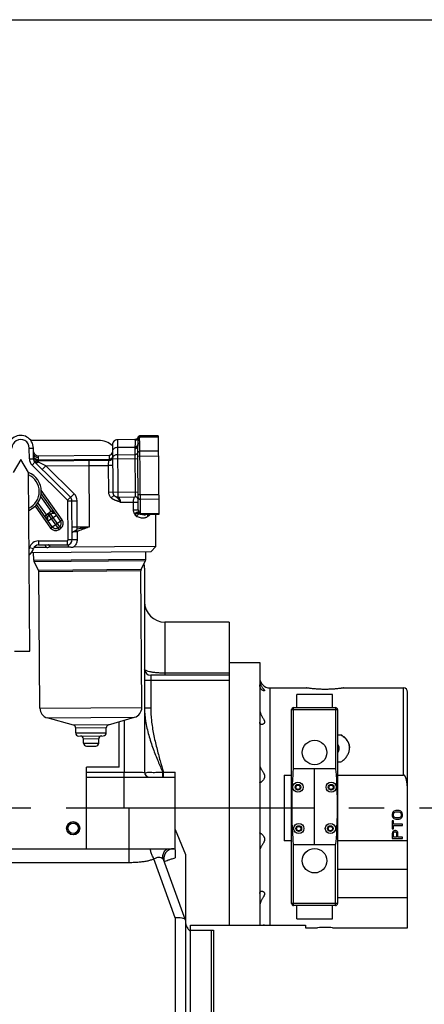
# Model space of a CAD drawing. Header units: millimetres. Extents: x 8 to 399, y 9 to 282.
# Tile 25 of 36: x 131 to 151, y 234 to 282. Entities that reach past the tile are written whole.
import ezdxf

# ---------------------------------------------------------------- set-up
doc = ezdxf.new("R2010")
doc.units = ezdxf.units.MM
doc.header["$LTSCALE"] = 23.1
doc.linetypes.add('CENTER', pattern=[0.6, 0.375, -0.075, 0.075, -0.075])
doc.layers.get('0').update_dxf_attribs({"linetype": 'CONTINUOUS'})
doc.layers.add('02___PRT_ALL_AXES', color=7, linetype='CONTINUOUS')
doc.layers.add('02__ASM_ALL_AXES', color=7, linetype='CONTINUOUS')

msp = doc.modelspace()

# ---------------------------------------------------------------- linework, layer by layer
at = {"color": 7, "linetype": 'Continuous'}
for p, q in [((7.51536, 281.83898), (398.51536, 281.83898)), ((134.73438, 261.22077), (131.40145, 261.22077)), ((135.40559, 261.00368), (135.42247, 258.6976)), ((136.51276, 261.2618), (135.65376, 261.25552)), ((135.65376, 261.25552), (135.6743, 258.44944)), ((136.51278, 261.25866), (136.51781, 261.23401)), ((137.65282, 261.39077), (136.74756, 261.38415)), ((137.65236, 261.45337), (136.75168, 261.44678)), ((136.7799, 257.68846), (136.755, 261.08919)), ((137.65236, 261.45337), (137.68066, 257.58703)), ((131.33162, 260.84887), (131.53161, 260.85033)), ((131.33544, 260.32743), (131.33162, 260.84887)), ((131.53543, 260.3289), (131.53161, 260.85033)), ((136.50847, 260.88171), (135.65654, 260.87549)), ((135.65911, 260.52445), (136.50909, 260.53067)), ((136.50697, 260.81923), (136.52428, 258.45566)), ((136.67891, 257.82357), (136.65611, 260.93775)), ((137.65789, 260.69837), (136.75791, 260.69178)), ((130.91064, 260.29732), (130.54041, 259.64507)), ((131.29039, 259.65056), (130.91064, 260.29732)), ((131.33544, 260.32743), (131.53543, 260.3289)), ((131.46956, 260.01021), (131.60995, 260.15266)), ((133.35111, 258.43681), (131.60995, 260.15266)), ((131.78672, 260.15396), (131.78508, 260.37717)), ((131.78582, 260.27718), (135.26072, 260.30261)), ((131.78618, 260.22718), (135.26109, 260.25261)), ((132.14155, 259.97978), (131.78672, 260.15396)), ((134.2849, 256.99538), (134.26112, 260.24529)), ((135.26109, 260.25261), (135.25926, 260.50261)), ((135.41055, 260.32692), (136.66052, 260.33607)), ((136.65963, 260.45671), (137.65961, 260.46403)), ((131.35444, 250.90079), (131.29039, 259.65056)), ((133.21072, 258.29436), (131.46956, 260.01021)), ((132.14156, 259.97977), (131.96608, 259.80171)), ((132.14155, 259.97978), (134.26295, 259.9953)), ((133.52658, 258.61487), (132.14155, 259.97978)), ((134.26295, 259.9953), (135.2188, 260.00229)), ((135.41291, 260.00372), (135.2188, 260.0023)), ((135.22836, 258.69618), (135.2188, 260.00229)), ((132.86636, 257.28114), (131.91275, 258.62204)), ((132.94786, 257.33909), (131.91572, 258.79041)), ((133.21072, 258.29436), (133.52658, 258.61487)), ((135.22836, 258.69618), (136.67244, 258.70675)), ((131.75723, 258.15055), (132.17362, 257.56504)), ((133.22563, 258.25911), (133.67561, 258.2624)), ((133.23951, 256.36271), (133.22563, 258.25911)), ((133.4395, 256.36418), (133.42562, 258.26057)), ((133.68578, 256.87373), (133.67561, 258.2624)), ((135.6743, 258.44944), (136.52428, 258.45566)), ((135.7929, 258.20021), (136.6761, 258.20677)), ((136.42684, 258.20494), (136.42965, 257.82175)), ((136.67345, 258.56906), (137.67342, 258.57638)), ((137.67514, 258.34203), (136.77516, 258.33544)), ((131.61625, 258.00369), (132.37741, 256.9334)), ((132.4589, 256.99136), (131.68419, 258.0807)), ((132.24517, 257.63698), (132.32667, 257.69493)), ((132.79575, 256.86279), (132.24517, 257.63698)), ((132.87725, 256.92075), (132.32667, 257.69493)), ((132.4181, 257.73891), (132.4996, 257.79686)), ((136.42965, 257.82175), (136.67891, 257.82357)), ((136.73856, 257.64277), (137.68021, 257.64963)), ((132.17362, 257.56504), (132.09213, 257.50708)), ((132.25605, 257.27659), (132.66352, 257.56636)), ((132.38462, 257.61344), (132.30313, 257.55548)), ((132.37741, 256.9334), (132.94786, 257.33909)), ((137.68066, 257.58703), (137.02965, 257.58227)), ((137.54214, 256.0192), (137.53067, 257.58593)), ((132.7378, 256.94429), (132.81929, 257.00224)), ((132.79575, 256.86279), (132.87725, 256.92075)), ((133.43493, 256.98916), (134.2849, 256.99538)), ((133.50306, 256.76208), (133.67427, 256.76333)), ((133.67427, 256.76333), (133.67718, 256.36592)), ((131.77844, 256.30202), (133.18987, 256.31235)), ((131.77844, 256.30202), (131.7799, 256.10202)), ((133.18987, 256.31235), (133.19134, 256.11235)), ((133.23951, 256.36271), (133.67718, 256.36592)), ((131.34956, 255.97744), (131.54164, 255.9217)), ((137.29392, 255.76737), (131.43886, 255.72452)), ((132.18785, 255.98001), (131.56711, 255.97546)), ((131.7799, 256.10202), (133.19134, 256.11235)), ((132.35486, 256.01066), (133.24635, 256.01719)), ((137.54214, 256.0192), (133.49036, 255.98954)), ((137.29397, 255.76738), (137.54214, 256.0192)), ((131.5468, 255.36071), (137.04665, 255.40096)), ((131.56312, 255.29374), (137.0313, 255.33377)), ((136.81618, 254.89553), (131.78464, 254.85869)), ((136.80083, 254.82833), (131.80097, 254.79173)), ((136.98438, 254.97077), (136.98438, 244.97077)), ((137.98438, 252.32077), (137.98438, 249.72077)), ((141.13438, 252.32077), (141.13438, 237.47077)), ((130.60446, 250.8953), (131.35444, 250.90079)), ((142.63438, 250.34576), (142.63438, 237.47077)), ((136.98438, 249.47077), (141.13438, 249.47077)), ((137.28438, 249.72077), (137.28438, 248.1193)), ((141.13438, 249.8195), (137.98438, 249.8195)), ((143.13438, 249.09577), (143.13438, 237.47077)), ((149.68437, 244.83109), (149.68437, 249.09577)), ((149.88438, 237.34577), (149.88438, 248.89577)), ((131.84992, 248.10447), (136.84978, 248.14107)), ((136.98438, 248.1193), (137.28438, 248.1193)), ((144.19688, 238.53327), (144.19688, 248.03327)), ((144.29688, 245.13327), (144.29688, 248.13327)), ((144.29688, 248.13327), (146.34688, 248.13327)), ((144.29688, 248.03743), (146.34688, 248.03743)), ((146.34688, 248.13327), (146.34688, 245.13327)), ((146.44688, 248.03327), (146.44688, 238.53327)), ((132.21607, 247.62638), (136.49067, 247.65767)), ((135.98438, 247.50899), (135.98443, 244.96533)), ((135.21481, 247.28301), (133.49728, 247.27044)), ((135.10708, 247.13799), (133.60712, 247.12701)), ((135.73438, 245.22077), (135.73438, 247.43558)), ((133.60885, 246.89016), (135.10881, 246.90114)), ((133.75995, 246.74126), (134.95992, 246.75005)), ((134.73602, 246.59841), (133.98604, 246.59292)), ((133.9875, 246.39292), (134.73748, 246.39841)), ((134.1386, 246.24402), (134.58859, 246.24732)), ((134.13438, 241.22077), (134.13438, 245.22077)), ((135.73438, 245.22077), (134.13438, 245.22077)), ((146.34688, 245.13327), (144.29688, 245.13327)), ((145.32188, 241.43327), (145.32188, 245.13327)), ((134.13438, 244.96533), (135.98443, 244.96533)), ((134.13438, 244.72077), (138.48438, 244.72077)), ((135.98438, 243.22077), (135.98438, 244.96533)), ((137.87765, 244.96288), (137.91007, 244.97077)), ((137.91007, 244.72077), (137.91007, 244.97077)), ((137.91007, 244.97077), (138.48438, 244.97077)), ((138.48438, 241.22077), (138.48438, 244.97077)), ((143.83437, 244.83109), (143.83437, 241.61045)), ((143.83437, 244.83109), (144.19688, 244.83109)), ((146.44688, 244.83109), (149.68437, 244.83109)), ((134.13438, 243.22077), (141.13438, 243.22077)), ((136.23438, 240.55048), (136.23438, 243.22077)), ((144.19955, 243.28327), (144.19688, 243.28327)), ((146.4442, 243.28327), (146.44688, 243.28327)), ((149.14501, 242.97077), (149.13438, 242.91868)), ((149.13438, 242.91868), (149.13438, 242.83535)), ((149.13438, 242.83535), (149.14501, 242.78327)), ((149.16629, 243.01243), (149.14501, 242.97077)), ((149.14501, 242.78327), (149.16629, 242.7416)), ((149.20884, 243.0541), (149.16629, 243.01243)), ((149.16629, 242.7416), (149.20884, 242.69993)), ((149.1982, 242.91868), (149.20884, 242.96035)), ((149.1982, 242.83535), (149.1982, 242.91868)), ((149.20884, 242.79368), (149.1982, 242.83535)), ((149.2514, 243.07493), (149.20884, 243.0541)), ((149.20884, 242.96035), (149.23012, 242.9916)), ((149.23012, 242.76243), (149.20884, 242.79368)), ((149.20884, 242.69993), (149.2514, 242.6791)), ((149.23012, 242.9916), (149.26203, 243.01243)), ((149.26203, 242.7416), (149.23012, 242.76243)), ((149.30459, 243.08535), (149.2514, 243.07493)), ((149.2514, 242.6791), (149.30459, 242.66868)), ((149.26203, 243.01243), (149.30459, 243.02285)), ((149.30459, 242.73118), (149.26203, 242.7416)), ((149.46416, 243.08535), (149.30459, 243.08535)), ((149.30459, 243.02285), (149.46416, 243.02285)), ((149.46416, 242.73118), (149.30459, 242.73118)), ((149.30459, 242.66868), (149.46416, 242.66868)), ((149.51735, 243.07493), (149.46416, 243.08535)), ((149.46416, 243.02285), (149.50672, 243.01243)), ((149.50672, 242.7416), (149.46416, 242.73118)), ((149.46416, 242.66868), (149.51735, 242.6791)), ((149.50672, 243.01243), (149.53863, 242.9916)), ((149.53863, 242.76243), (149.50672, 242.7416)), ((149.55991, 243.0541), (149.51735, 243.07493)), ((149.51735, 242.6791), (149.55991, 242.69993)), ((149.53863, 242.9916), (149.55991, 242.96035)), ((149.55991, 242.79368), (149.53863, 242.76243)), ((149.60246, 243.01243), (149.55991, 243.0541)), ((149.55991, 242.96035), (149.57055, 242.91868)), ((149.57055, 242.83535), (149.55991, 242.79368)), ((149.55991, 242.69993), (149.60246, 242.7416)), ((149.57055, 242.91868), (149.57055, 242.83535)), ((149.62374, 242.97077), (149.60246, 243.01243)), ((149.60246, 242.7416), (149.62374, 242.78327)), ((149.63438, 242.91868), (149.62374, 242.97077)), ((149.62374, 242.78327), (149.63438, 242.83535)), ((149.63438, 242.83535), (149.63438, 242.91868)), ((149.13438, 242.58535), (149.13438, 242.18952)), ((149.18757, 242.58535), (149.13438, 242.58535)), ((149.13438, 242.18952), (149.18757, 242.18952)), ((149.18757, 242.41868), (149.18757, 242.58535)), ((149.63438, 242.41868), (149.18757, 242.41868)), ((149.18757, 242.18952), (149.18757, 242.35618)), ((149.18757, 242.35618), (149.63438, 242.35618)), ((149.63438, 242.35618), (149.63438, 242.41868)), ((138.48438, 242.15989), (138.98438, 240.94374)), ((149.14501, 242.02285), (149.13438, 241.97077)), ((149.13438, 241.97077), (149.13438, 241.72077)), ((149.13438, 241.72077), (149.63438, 241.72077)), ((149.17693, 242.06452), (149.14501, 242.02285)), ((149.21948, 242.09577), (149.17693, 242.06452)), ((149.18757, 241.98118), (149.1982, 242.01243)), ((149.18757, 241.78327), (149.18757, 241.98118)), ((149.34714, 241.78327), (149.18757, 241.78327)), ((149.1982, 242.01243), (149.21948, 242.03327)), ((149.2514, 242.10618), (149.21948, 242.09577)), ((149.21948, 242.03327), (149.2514, 242.04368)), ((149.29395, 242.10618), (149.2514, 242.10618)), ((149.2514, 242.04368), (149.28331, 242.04368)), ((149.28331, 242.04368), (149.31523, 242.03327)), ((149.32586, 242.09577), (149.29395, 242.10618)), ((149.31523, 242.03327), (149.3365, 242.01243)), ((149.36842, 242.06452), (149.32586, 242.09577)), ((149.3365, 242.01243), (149.34714, 241.98118)), ((149.34714, 241.98118), (149.34714, 241.78327)), ((149.40033, 242.02285), (149.36842, 242.06452)), ((149.41097, 241.97077), (149.40033, 242.02285)), ((149.41097, 241.78327), (149.41097, 241.97077)), ((149.63438, 241.78327), (149.41097, 241.78327)), ((149.63438, 241.72077), (149.63438, 241.78327)), ((126.33437, 241.22077), (138.48438, 241.22077)), ((144.19688, 241.61045), (143.83437, 241.61045)), ((144.29688, 238.43327), (144.29688, 241.43327)), ((144.29688, 241.43327), (146.34688, 241.43327)), ((146.34688, 238.43327), (146.34688, 241.43327)), ((149.88438, 241.61045), (146.44688, 241.61045)), ((138.48438, 241.18637), (138.48438, 240.76643)), ((138.98438, 240.94374), (138.98438, 240.78174)), ((138.98438, 240.78859), (138.98438, 237.72957)), ((126.33439, 240.55048), (136.23438, 240.55048)), ((138.48438, 237.83847), (137.43772, 240.7197)), ((138.98438, 237.71516), (137.90552, 240.68502)), ((146.44688, 240.22077), (149.88438, 240.22077)), ((146.44688, 238.82695), (149.88438, 238.82695)), ((146.34688, 238.5291), (144.29688, 238.5291)), ((146.34688, 238.43327), (144.29688, 238.43327)), ((138.48438, 237.83847), (138.48438, 223.22734)), ((138.98438, 237.71516), (138.98438, 223.22734)), ((139.23438, 198.72077), (139.23438, 237.47077)), ((139.23438, 237.47077), (144.88438, 237.47077)), ((144.88438, 237.47077), (144.88438, 237.34577)), ((139.23438, 237.22077), (140.35938, 237.22077)), ((140.25938, 198.72077), (140.25938, 237.22077)), ((140.35938, 237.22077), (140.35938, 198.82077))]:
    msp.add_line(p, q, dxfattribs=at)
for points in [[(136.65587, 261.37278), (136.64985, 261.35499), (136.62142, 261.31024), (136.5792, 261.27818), (136.52846, 261.26281), (136.51213, 261.2618)], [(136.75168, 261.44678), (136.73207, 261.44469), (136.7084, 261.43657), (136.6884, 261.42361), (136.67279, 261.40727), (136.66175, 261.38897), (136.65586, 261.37279)]]:
    msp.add_lwpolyline(points, dxfattribs=at)
for centre, radius, start, end in [((130.90663, 260.84576), 0.625, 0.419393, 180.419393), ((130.90663, 260.84576), 0.425, 0.419393, 180.419393), ((134.73438, 260.22077), 1, 47.532733, 90), ((135.65559, 261.00552), 0.25, 90.419393, 180.419393), ((138.365, 260.93465), 1.70912, 177.330298, 178.389265), ((131.77359, 260.72709), 0.25, 193.646354, 270.419393), ((135.25816, 260.6526), 0.15, 270.419393, 0.419352), ((137.50106, 260.82669), 0.99412, 176.827465, 180.429804), ((137.53966, 260.8182), 1.03314, 174.254688, 176.475784), ((137.94486, 260.94725), 1.28878, 178.42401, 180.422098), ((131.78542, 260.33073), 0.45, 180.419393, 225.419393), ((131.78542, 260.33073), 0.25, 180.419393, 225.419393), ((131.78435, 260.47717), 0.25, 198.420675, 270.419393), ((131.75484, 260.61004), 0.22332, 211.678203, 219.353169), ((131.75953, 260.42442), 0.26634, 242.178232, 243.246728), ((135.25999, 260.40261), 0.15, 270.419393, 0.419393), ((130.92218, 258.72081), 1, 292.443705, 68.39508), ((130.92218, 258.72081), 0.90002, 295.043225, 65.795561), ((133.17563, 258.25874), 0.5, 0.419393, 45.419393), ((135.67247, 258.69943), 0.25, 180.419393, 270.419393), ((133.17563, 258.25874), 0.05, 0.419393, 45.419393), ((133.17563, 258.25874), 0.25, 0.419393, 45.419393), ((135.32285, 258.00878), 0.5182, 52.2793, 54.755463), ((136.52537, 258.30567), 0.15, 0.419393, 90.419393), ((132.41904, 257.3925), 0.3, 125.419393, 144.890299), ((132.50053, 257.45045), 0.3, 105.947954, 125.419393), ((132.50053, 257.45045), 0.2, 35.419393, 125.419393), ((132.41904, 257.3925), 0.2, 125.419393, 215.419393), ((132.70338, 257.16523), 0.2, 305.419393, 35.419393), ((132.70338, 257.16523), 0.3, 305.419393, 35.419393), ((132.62188, 257.10727), 0.3, 215.419393, 305.419393), ((132.62188, 257.10727), 0.2, 215.419393, 305.419393), ((135.64024, 254.44974), 3.11378, 128.879326, 129.829893), ((131.78173, 255.85203), 0.45, 90.419393, 163.817843), ((133.18951, 256.36235), 0.05, 270.419393, 0.419393), ((133.18951, 256.36235), 0.25, 270.419393, 0.418411), ((130.9414, 256.09588), 0.425, 332.755656, 343.817843), ((130.9414, 256.09588), 0.625, 307.536886, 343.817843), ((131.78173, 255.85203), 0.25, 90.419393, 163.817843), ((131.69679, 255.3618), 0.15, 180.419393, 206.984444), ((136.89665, 255.39987), 0.15, 333.854341, 0.419393), ((131.65097, 254.79063), 0.15, 0.419393, 26.984444), ((136.95083, 254.82943), 0.15, 153.854341, 180.419393), ((135.98438, 254.97077), 1, 0, 12.219938), ((137.98438, 253.32077), 1, 180, 270), ((137.28438, 250.02077), 0.3, 180, 270), ((143.13438, 249.59577), 0.5, 180, 270), ((149.68437, 248.89577), 0.2, 0, 90), ((132.3499, 248.10813), 0.5, 180.419393, 254.473997), ((136.3498, 248.13741), 0.5, 286.364789, 0.419393), ((144.29688, 248.03327), 0.1, 90, 180), ((146.34688, 248.03327), 0.1, 0, 90), ((133.45712, 247.12591), 0.15, 0.419393, 74.473997), ((135.25708, 247.13909), 0.15, 106.364789, 180.419393), ((133.75885, 246.89126), 0.15, 180.419393, 270.419393), ((133.83604, 246.59182), 0.15, 0.419393, 90.419393), ((134.88602, 246.5995), 0.15, 90.419393, 180.419393), ((134.95882, 246.90004), 0.15, 270.419393, 0.419393), ((134.1375, 246.39402), 0.15, 180.419393, 270.419393), ((134.58749, 246.39731), 0.15, 270.419393, 0.419393), ((137.23438, 244.97077), 0.25, 180, 270), ((138.42451, 240.72077), 0.5, 90, 198.787496), ((144.29688, 238.53327), 0.1, 180, 270), ((146.34688, 238.53327), 0.1, 270, 360), ((139.74881, 237.78865), 0.80415, 227.620097, 230.229002)]:
    msp.add_arc(centre, radius, start, end, dxfattribs=at)
at = {"color": 2, "linetype": 'Continuous'}
for centre, radius in [((144.50938, 244.23327), 0.125), ((146.13438, 244.23327), 0.125), ((133.48438, 242.22077), 0.3), ((144.54688, 242.20827), 0.125), ((146.09688, 242.20827), 0.125)]:
    msp.add_arc(centre, radius, 255, 195, dxfattribs=at)
at = {"color": 7, "linetype": 'Continuous'}
for centre, major_axis, start_param, end_param in [((144.29688, 242.73118), (0, 2.40208), 0, 1.33888827), ((146.34688, 242.73118), (0, -2.40208), 1.80270439, 3.14159265), ((144.29688, 243.83535), (0, 2.40208), 1.80270439, 3.14159265), ((146.34688, 243.83535), (0, -2.40208), 0, 1.33888827)]:
    msp.add_ellipse(centre, major_axis=major_axis, ratio=0.04163054, start_param=start_param, end_param=end_param, dxfattribs=at)
for points, start_tangent, end_tangent in [([(136.51781, 261.23401), (136.52147, 261.20548), (136.52318, 261.17062), (136.52346, 261.13155), (136.52262, 261.09009), (136.52091, 261.04759), (136.51849, 261.00497), (136.51542, 260.96288), (136.51171, 260.92163)], (0.19509091, -0.98078516), (-0.09935864, -0.99505169)), ([(136.51171, 260.92163), (136.56193, 260.92726), (136.60622, 260.94627), (136.63944, 260.97643), (136.65774, 261.01426)], (0.99962671, -0.02732106), (0.24042689, 0.97066725)), ([(136.51781, 261.23401), (136.57509, 261.24598), (136.62349, 261.2786), (136.65564, 261.32689)], (0.99991701, 0.01288295), (0.38037461, 0.9248325)), ([(136.65597, 261.3676), (136.65564, 261.32689)], (-0.99971861, -0.02372136), (-0.03591657, -0.99935479)), ([(136.65564, 261.32689), (136.65384, 261.28501), (136.6528, 261.24327), (136.65312, 261.20209), (136.65448, 261.16188), (136.65625, 261.12293), (136.65775, 261.08535), (136.65841, 261.04916), (136.65774, 261.01426)], (-0.0379906, -0.9992781), (-0.04356328, -0.99905067)), ([(136.65564, 261.32689), (136.67705, 261.35716), (136.70934, 261.37728), (136.74756, 261.38415)], (0.39855966, 0.91714241), (0.99997302, -0.00734563)), ([(136.65774, 261.01426), (136.67005, 261.04378), (136.69221, 261.06783), (136.72165, 261.08357), (136.755, 261.08919)], (0.21433726, 0.97675971), (0.99997321, 0.0073197)), ([(136.74756, 261.38415), (136.75105, 261.43084)], (0.10202953, 0.99478137), (0.9991994, -0.04000701)), ([(136.755, 261.08919), (136.75413, 261.11131), (136.7519, 261.13563), (136.74862, 261.16234), (136.74484, 261.19162), (136.74136, 261.22365), (136.73923, 261.25863), (136.73943, 261.29679), (136.74245, 261.33847), (136.74756, 261.38415)], (-0.00734735, 0.99997301), (0.11302898, 0.99359169)), ([(131.56479, 260.49277), (131.54619, 260.5309), (131.53344, 260.60034)], (-0.52486169, 0.85118752), (-0.00731972, 0.99997321)), ([(135.65654, 260.87549), (135.57936, 260.86535), (135.50987, 260.83704), (135.45488, 260.79334), (135.41977, 260.73852), (135.40798, 260.67796)], (-0.99997321, -0.00731972), (0.00731972, -0.99997321)), ([(135.65911, 260.52445), (135.58206, 260.51434), (135.51252, 260.48605), (135.45749, 260.44234), (135.42235, 260.38751), (135.41055, 260.32692)], (-0.99997321, -0.00731972), (0.00731972, -0.99997321)), ([(136.50697, 260.81923), (136.56431, 260.82859), (136.61279, 260.8544), (136.64502, 260.89274), (136.65611, 260.93775)], (0.99997321, 0.00731972), (-0.00731972, 0.99997321)), ([(136.50847, 260.88173), (136.56164, 260.88847), (136.60777, 260.90964), (136.64085, 260.94248), (136.64147, 260.94342)], (0.99985587, -0.01697773), (0.54429878, 0.83889143)), ([(136.50909, 260.53067), (136.5554, 260.53676), (136.59709, 260.55375), (136.63008, 260.57997), (136.65115, 260.61286)], (0.99997321, 0.00731972), (0.37518077, 0.92695167)), ([(136.64147, 260.94342), (136.65656, 260.98269)], (0.54429878, 0.83889143), (0.14402632, 0.98957386)), ([(136.65115, 260.61286), (136.65822, 260.64919)], (0.37518077, 0.92695167), (-0.00731972, 0.99997321)), ([(136.6586, 260.59731), (136.66595, 260.63324), (136.68741, 260.66381), (136.7197, 260.68437), (136.75791, 260.69178)], (-0.00731972, 0.99997321), (0.99997321, 0.00731972)), ([(131.58211, 260.35907), (131.54705, 260.41362), (131.53436, 260.47534)], (-0.67313861, 0.73951634), (-0.00731972, 0.99997321)), ([(131.63522, 260.18886), (131.58399, 260.22529), (131.54808, 260.27433), (131.53543, 260.3289)], (-0.88438728, 0.46675383), (-0.00731972, 0.99997321)), ([(131.78582, 260.27718), (131.70854, 260.28639), (131.63863, 260.31428), (131.58298, 260.35812), (131.58211, 260.35907)], (-0.99997321, -0.00731972), (-0.67313861, 0.73951634)), ([(131.78508, 260.37717), (131.70775, 260.38762), (131.63783, 260.41907), (131.58216, 260.46844)], (-0.99997327, -0.00731216), (-0.63388407, 0.77342807)), ([(131.78672, 260.15396), (131.71708, 260.1292), (131.65569, 260.12875), (131.60995, 260.15266)], (-0.89824312, -0.43949892), (-0.71226366, 0.70191202)), ([(131.78672, 260.15396), (131.70957, 260.16201), (131.63964, 260.18659)], (-0.99997321, -0.00731972), (-0.89293755, 0.45018055)), ([(131.78508, 260.37717), (131.77962, 260.45153), (131.77542, 260.47711)], (-0.00739721, 0.99997264), (-0.97706272, 0.21295172)), ([(135.2188, 260.00229), (135.2196, 260.06533), (135.22296, 260.12469), (135.2289, 260.17652), (135.23739, 260.21721), (135.26108, 260.25261)], (-0.00728337, 0.99997348), (0.99997524, 0.00703771)), ([(135.38171, 260.35297), (135.34872, 260.32618), (135.30703, 260.30883), (135.26072, 260.30261)], (-0.66679651, -0.74523984), (-0.99997321, -0.00731972)), ([(135.40277, 260.38657), (135.38171, 260.35297)], (-0.36827292, -0.92971773), (-0.66679651, -0.74523984)), ([(135.40984, 260.42371), (135.40277, 260.38657)], (0.00731972, -0.99997321), (-0.36827292, -0.92971773)), ([(135.35184, 258.40478), (135.30013, 258.46589), (135.26133, 258.53671), (135.237, 258.61463), (135.22836, 258.69618)], (-0.72024252, 0.69372236), (-0.00728895, 0.99997344)), ([(135.50315, 258.5155), (135.45988, 258.50479), (135.4253, 258.47949), (135.38768, 258.44466), (135.35184, 258.40478)], (-0.73572317, 0.67728238), (-0.63370979, -0.77357088)), ([(135.7929, 258.20021), (135.77498, 258.20931), (135.75176, 258.21952), (135.73237, 258.22696), (135.7094, 258.23496), (135.68166, 258.24398), (135.64821, 258.25451), (135.62916, 258.26054), (135.60842, 258.26724), (135.58573, 258.27484), (135.56078, 258.28366), (135.53331, 258.29412), (135.50315, 258.30676), (135.47006, 258.32245), (135.43368, 258.34256), (135.39401, 258.36911), (135.35184, 258.40478)], (-0.93328905, 0.35912608), (-0.7201705, 0.69379712)), ([(135.62189, 258.43199), (135.60213, 258.44545), (135.58046, 258.45945), (135.55666, 258.4748), (135.53072, 258.49283), (135.50315, 258.5155)], (-0.81623325, 0.5777225), (-0.73570173, 0.67730567)), ([(135.68479, 258.37836), (135.65626, 258.40535), (135.63989, 258.41867)], (-0.69033433, 0.7234905), (-0.79050991, 0.61244925)), ([(135.6743, 258.44944), (135.69882, 258.44253), (135.72363, 258.4219), (135.7467, 258.38942), (135.76617, 258.34796), (135.78074, 258.30067), (135.78966, 258.25053), (135.79279, 258.2002)], (0.99997336, 0.00729938), (0.00771645, -0.99997023)), ([(135.79279, 258.20031), (135.78101, 258.22477), (135.77124, 258.24557), (135.7595, 258.26929), (135.74556, 258.2953), (135.72892, 258.32258), (135.70883, 258.35059), (135.68479, 258.37836)], (-0.45112417, 0.89246119), (-0.69033433, 0.7234905)), ([(136.52427, 258.45566), (136.49862, 258.44654), (136.47457, 258.42022), (136.45417, 258.37922), (136.43891, 258.32715), (136.42966, 258.26775), (136.42684, 258.20494)], (-0.99997326, -0.00731243), (0.00765387, -0.99997071)), ([(136.67448, 258.42845), (136.68235, 258.39263), (136.70425, 258.36238), (136.73684, 258.3423), (136.77516, 258.33544)], (0.00731972, -0.99997321), (0.99997321, 0.00731972)), ([(132.66352, 257.56636), (132.61652, 257.61722), (132.55678, 257.6577), (132.49814, 257.68797), (132.45315, 257.71359), (132.41811, 257.7389)], (-0.57942525, 0.81502538), (-0.77829347, 0.62790069)), ([(136.42965, 257.82175), (136.43369, 257.77383), (136.44518, 257.72429), (136.46406, 257.67454), (136.49025, 257.62571)], (0.00725149, -0.99997371), (0.52791968, -0.8492943)), ([(136.49025, 257.62571), (136.52848, 257.66296), (136.57602, 257.69489), (136.62592, 257.71684), (136.67091, 257.7256), (136.70442, 257.7199)], (0.63764037, 0.77033419), (0.89656614, -0.44290987)), ([(136.49025, 257.62571), (136.50152, 257.60552), (136.52136, 257.57021)], (0.52800048, -0.84924407), (0.52930092, -0.84843417)), ([(136.52137, 257.57021), (136.55674, 257.60582), (136.60099, 257.63688), (136.64834, 257.65934), (136.69262, 257.67028)], (0.62701884, 0.77900409), (0.99380117, 0.11117209)), ([(136.61097, 257.4906), (136.62481, 257.53875), (136.64913, 257.5816), (136.6812, 257.61436), (136.71745, 257.63336)], (0.1606018, 0.98701928), (0.95653951, 0.29160275)), ([(136.67891, 257.82357), (136.68062, 257.80026), (136.68546, 257.7748), (136.69341, 257.74785), (136.70442, 257.7199)], (0.00728356, -0.99997347), (0.40524554, -0.91420788)), ([(136.69261, 257.67028), (136.70355, 257.64214), (136.71451, 257.64241)], (-0.05600419, -0.99843053), (0.95123109, 0.3084792)), ([(136.70442, 257.7199), (136.70172, 257.69621), (136.69262, 257.67027)], (0.17629802, -0.98433684), (-0.2114472, -0.97738942)), ([(136.69262, 257.67027), (136.71444, 257.65283), (136.73852, 257.64273)], (0.69732597, -0.71675414), (0.97141547, -0.23738573)), ([(136.70442, 257.7199), (136.726, 257.70278), (136.75185, 257.69201), (136.7799, 257.68846)], (0.68786763, -0.72583615), (0.99997321, 0.00731972)), ([(136.71745, 257.63337), (136.73859, 257.64277)], (0.93943498, 0.34272717), (0.87840226, 0.47792204)), ([(136.71745, 257.63337), (136.8288, 257.60487), (136.9256, 257.58856), (137.00924, 257.58243), (137.03025, 257.58227)], (0.95876298, -0.28420688), (0.99997324, 0.00731595)), ([(136.73856, 257.64277), (136.76918, 257.66419), (136.7799, 257.68846)], (0.89818237, 0.43962305), (-0.0080327, 0.99996774)), ([(132.17362, 257.56505), (132.18613, 257.52327), (132.19579, 257.47045), (132.20542, 257.40399), (132.22419, 257.33575), (132.25605, 257.27659)], (0.33734933, -0.94137953), (0.57948615, -0.81498209)), ([(136.52136, 257.57021), (136.54423, 257.53889), (136.57365, 257.51107), (136.61097, 257.4906)], (0.52967576, -0.8482002), (0.94157138, -0.3368135)), ([(136.61097, 257.4906), (136.71745, 257.45766), (136.81001, 257.43877), (136.88996, 257.4316), (136.95863, 257.43399), (137.01745, 257.44401), (137.06789, 257.45999), (137.11134, 257.48066), (137.14915, 257.50513)], (0.9415019, -0.33700767), (0.80373164, 0.59499198)), ([(137.14915, 257.50513), (137.14921, 257.55361), (137.15847, 257.58398)], (-0.15965476, 0.98717291), (0.412222, 0.91108343)), ([(137.14915, 257.50513), (137.24193, 257.57949)], (0.8037176, 0.59501094), (0.75368975, 0.65723037)), ([(133.43723, 256.67407), (133.44441, 256.70373), (133.46676, 256.73372), (133.50306, 256.76208)], (-0.00731972, 0.99997321), (0.84376574, 0.53671164)), ([(133.50306, 256.76208), (133.5272, 256.77663), (133.55111, 256.78969), (133.57367, 256.80115), (133.59459, 256.81144), (133.61391, 256.82114), (133.64583, 256.84097)], (0.84376535, 0.53671224), (0.76720088, 0.6414069)), ([(133.64583, 256.84097), (133.65422, 256.81995), (133.66168, 256.80001), (133.67427, 256.76333)], (0.38160076, -0.92432725), (0.30797928, -0.95139306)), ([(134.2849, 256.99538), (134.16393, 256.94804), (134.04059, 256.90011), (133.91659, 256.85262), (133.79384, 256.80668), (133.67427, 256.76333)], (-0.93108325, -0.36480676), (-0.94219351, -0.33506924)), ([(134.2849, 256.99538), (134.13674, 256.96457), (133.98539, 256.93338), (133.83392, 256.90277), (133.68578, 256.87373)], (-0.97899329, -0.20389247), (-0.98200473, -0.1888563)), ([(133.67718, 256.36592), (133.66939, 256.27652), (133.64514, 256.19081), (133.60577, 256.11252), (133.55343, 256.04477), (133.49036, 255.98954)], (0.00734751, -0.99997301), (-0.81334573, -0.58178065)), ([(132.0954, 256.10404), (132.13275, 256.04223), (132.18785, 255.98001)], (0.45562905, -0.89016974), (0.74404867, -0.66812542)), ([(132.18785, 255.98001), (132.23032, 255.983), (132.26609, 255.98989), (132.2969, 255.99865), (132.32554, 256.00691), (132.35486, 256.01066)], (0.9999733, 0.00730681), (0.99996516, 0.00834797)), ([(132.35486, 256.01066), (132.33575, 256.05018), (132.3114, 256.08034), (132.28339, 256.09918), (132.25395, 256.10549)], (-0.34686063, 0.93791668), (-0.99999961, 0.00088735)), ([(133.19128, 256.11235), (133.22263, 256.08707), (133.23589, 256.05681), (133.24635, 256.01719)], (0.99997321, 0.00731971), (0.19863685, -0.98007316)), ([(133.24635, 256.01719), (133.29053, 256.01348), (133.33741, 256.00528), (133.38637, 255.99717), (133.43764, 255.99144), (133.49033, 255.98954)], (0.99997086, 0.00763373), (0.99997453, 0.00713768)), ([(137.98438, 249.8195), (137.78404, 249.82392), (137.58559, 249.83756), (137.39756, 249.8605), (137.23115, 249.89228), (137.09873, 249.93155), (136.98438, 250.02077)], (-0.99999999, -0.00013861), (0.00000724, 1)), ([(136.98438, 248.1193), (137.03711, 247.47126), (137.1878, 246.78358), (137.40443, 246.11461), (137.64513, 245.50286), (137.87766, 244.96286)], (-0.00021369, -0.99999998), (0.40246229, -0.91543656)), ([(137.28438, 248.1193), (137.32122, 247.50378), (137.42676, 246.83045), (137.57855, 246.15782), (137.74721, 245.5306), (137.91007, 244.97077)], (-0.00030178, -0.99999995), (0.28408497, -0.95879911)), ([(144.19688, 248.03327), (144.21596, 248.03571), (144.23807, 248.03663), (144.26594, 248.03723), (144.29688, 248.03743)], (0, 1), (1, 0)), ([(146.34688, 248.03743), (146.37781, 248.03723), (146.40568, 248.03663), (146.42779, 248.03571), (146.44688, 248.03327)], (1, 0), (0, -1)), ([(135.98443, 244.96533), (136.20691, 244.96545), (136.41836, 244.96582), (136.60786, 244.96641), (136.76612, 244.96723), (136.88526, 244.96825), (136.98438, 244.97077)], (1, -0.00000241), (0.01747622, 0.99984728)), ([(136.98438, 244.97077), (137.15098, 244.96655), (137.34594, 244.96477), (137.5952, 244.96349), (137.87766, 244.96286)], (0.02736328, -0.99962556), (0.99999956, -0.00094231)), ([(137.90426, 244.72077), (137.88567, 244.79121), (137.87982, 244.86964), (137.87755, 244.96285)], (-1, -0.00000712), (-0.00338479, 0.99999427)), ([(149.88438, 243.75286), (149.88403, 243.86563), (149.88291, 243.96794), (149.88089, 244.06122), (149.87793, 244.14674), (149.874, 244.22519), (149.86914, 244.29691), (149.8634, 244.36228), (149.85687, 244.42167), (149.84964, 244.47549), (149.84179, 244.5241), (149.83341, 244.56786), (149.82458, 244.60723), (149.81534, 244.64261), (149.80572, 244.67433), (149.79573, 244.70277), (149.78529, 244.72833), (149.77425, 244.75144), (149.76252, 244.77207), (149.75026, 244.78987), (149.7376, 244.80457), (149.72443, 244.81624), (149.71078, 244.82469), (149.69727, 244.82957), (149.68437, 244.83109)], (0, 1), (-1, 0)), ([(137.43772, 240.7197), (137.36227, 240.88911), (137.29767, 241.06454), (137.2532, 241.22077)], (-0.43945608, 0.89826408), (-0.224549, 0.9744628)), ([(137.90551, 240.68503), (137.88303, 240.87933), (137.9496, 241.06936), (138.09318, 241.22077)], (-0.34142464, 0.93990915), (0.81915911, 0.57356635)), ([(137.43772, 240.7197), (137.51618, 240.75964), (137.59347, 240.79293), (137.66514, 240.81071), (137.73145, 240.81016), (137.84706, 240.75831), (137.90553, 240.68502)], (0.88998928, 0.45598145), (0.34148531, -0.93988711)), ([(138.03671, 240.62186), (138.14853, 240.66738), (138.30069, 240.7166), (138.48438, 240.76643)], (0.92615163, 0.37715137), (0.96994391, 0.2433286)), ([(136.23438, 240.55048), (136.48516, 240.55521), (136.71419, 240.56891), (136.92263, 240.59169), (137.11186, 240.62406), (137.28338, 240.66657), (137.43772, 240.7197)], (1, 0.00002218), (0.9280191, 0.3725326)), ([(137.95456, 240.55005), (137.96739, 240.58628)], (-0.34085366, 0.94011637), (0.757077, 0.65332565)), ([(137.96739, 240.58628), (138.03671, 240.62186)], (0.757077, 0.65332566), (0.92615163, 0.37715137)), ([(144.29688, 238.5291), (144.26594, 238.52931), (144.23807, 238.5299), (144.21596, 238.53082), (144.19688, 238.53327)], (-1, 0), (0, 1)), ([(146.44688, 238.53327), (146.42779, 238.53082), (146.40568, 238.5299), (146.37781, 238.52931), (146.34688, 238.5291)], (0, -1), (-1, 0)), ([(138.48438, 237.83847), (138.6579, 237.85056), (138.81032, 237.83477), (138.92231, 237.79278), (138.97914, 237.72957)], (0.9896005, 0.14384314), (0.34143576, -0.93990511)), ([(138.98438, 237.67188), (139.01355, 237.48734), (139.10152, 237.31312), (139.20677, 237.19462)], (0, -1), (0.7386254, -0.67411611)), ([(142.78617, 237.47077), (142.81412, 237.4821), (142.83669, 237.48723), (142.84766, 237.48798)], (0.89593037, 0.44419453), (0.99999133, -0.00416477)), ([(142.84766, 237.48798), (142.85346, 237.48769), (142.86435, 237.48462), (142.8699, 237.47888), (142.87077, 237.47077)], (0.99999133, -0.00416477), (-0.14467689, -0.98947895))]:
    msp.add_spline(points, degree=3, dxfattribs=dict(at, start_tangent=start_tangent, end_tangent=end_tangent))
at = {"color": 2, "linetype": 'Continuous', "start_tangent": (0.58825094, 0.80867845), "end_tangent": (-0.58661837, 0.8098635)}
msp.add_spline([(146.44694, 245.9171), (146.45585, 245.92936), (146.46477, 245.94161), (146.47368, 245.95386), (146.47813, 245.95998), (146.48259, 245.96611), (146.48705, 245.97224), (146.48927, 245.9753), (146.4915, 245.97836), (146.49262, 245.97989), (146.49373, 245.98143), (146.49429, 245.98219), (146.49453, 245.98259), (146.49471, 245.98302), (146.49505, 245.98387), (146.4954, 245.98472), (146.49609, 245.98643), (146.49679, 245.98814), (146.49818, 245.99155), (146.49957, 245.99497), (146.50096, 245.99838), (146.50373, 246.00521), (146.50929, 246.01887), (146.51485, 246.03252), (146.51763, 246.03935), (146.51901, 246.04277), (146.5204, 246.04618), (146.52179, 246.04959), (146.52249, 246.0513), (146.52318, 246.05301), (146.52353, 246.05386), (146.52388, 246.05472), (146.52405, 246.05514), (146.52415, 246.05559), (146.52427, 246.0565), (146.52451, 246.05833), (146.52475, 246.06016), (146.52523, 246.06381), (146.52571, 246.06746), (146.52667, 246.07477), (146.52764, 246.08207), (146.5286, 246.08938), (146.52956, 246.09668), (146.53052, 246.10399), (146.53149, 246.11129), (146.53245, 246.1186), (146.53293, 246.12225), (146.53341, 246.1259), (146.53365, 246.12773), (146.53389, 246.12956), (146.53413, 246.13138), (146.53425, 246.1323), (146.53431, 246.13275), (146.53437, 246.13321), (146.53432, 246.13366), (146.53426, 246.13411), (146.53414, 246.13501), (146.53391, 246.13681), (146.53368, 246.13861), (146.53344, 246.1404), (146.53298, 246.144), (146.53251, 246.1476), (146.53158, 246.15479), (146.53065, 246.16199), (146.52972, 246.16918), (146.52879, 246.17638), (146.52786, 246.18357), (146.52693, 246.19077), (146.526, 246.19797), (146.52554, 246.20156), (146.52507, 246.20516), (146.52484, 246.20696), (146.5246, 246.20876), (146.52449, 246.20966), (146.52439, 246.2101), (146.52422, 246.21053), (146.52388, 246.21138), (146.52353, 246.21224), (146.52285, 246.21395), (146.52216, 246.21566), (146.52079, 246.21907), (146.51941, 246.22249), (146.51804, 246.22591), (146.51529, 246.23275), (146.50979, 246.24643), (146.5043, 246.2601), (146.50155, 246.26694), (146.50017, 246.27036), (146.4988, 246.27378), (146.49743, 246.2772), (146.49674, 246.2789), (146.49605, 246.28061), (146.49571, 246.28147), (146.49537, 246.28232), (146.49519, 246.28275), (146.49495, 246.28315), (146.49438, 246.28393), (146.49325, 246.28549), (146.49212, 246.28705), (146.48987, 246.29017), (146.48761, 246.29329), (146.48309, 246.29953), (146.47857, 246.30577), (146.47405, 246.312), (146.46501, 246.32448), (146.45598, 246.33695), (146.44694, 246.34943)], degree=3, dxfattribs=at)
at = {"layer": '02___PRT_ALL_AXES', "color": 7, "linetype": 'Continuous'}
for p, q in [((131.77542, 260.47711), (135.25926, 260.50261)), ((132.4181, 257.7389), (131.89232, 258.47823)), ((131.5468, 255.36071), (131.54413, 255.72529)), ((137.04665, 255.40096), (137.04398, 255.76554)), ((131.78464, 254.85869), (131.56312, 255.29374)), ((136.81618, 254.89553), (137.0313, 255.33377)), ((131.84992, 248.10447), (131.80097, 254.79173)), ((136.84978, 248.14107), (136.80083, 254.82833)), ((141.13438, 252.32077), (137.98438, 252.32077)), ((141.13438, 250.34577), (142.63438, 250.34577)), ((137.95937, 249.72077), (137.28438, 249.72077)), ((139.95937, 249.72077), (138.30937, 249.72077)), ((141.13438, 249.72077), (140.30937, 249.72077)), ((143.13438, 249.09577), (144.93437, 249.09577)), ((144.9425, 249.09453), (144.93437, 249.09577)), ((146.73438, 249.09577), (146.7262, 249.09452)), ((146.73438, 249.09577), (149.68437, 249.09577)), ((144.44688, 248.13327), (144.44688, 248.78327)), ((146.19688, 248.78327), (144.44688, 248.78327)), ((146.19688, 248.13327), (146.19688, 248.78327)), ((133.49728, 247.27044), (132.21607, 247.62638)), ((135.21481, 247.28301), (136.49067, 247.65767)), ((133.60885, 246.89016), (133.60712, 247.12701)), ((135.10881, 246.90114), (135.10708, 247.13799)), ((133.9875, 246.39292), (133.98604, 246.59292)), ((134.73748, 246.39841), (134.73602, 246.59841)), ((146.44688, 246.79565), (146.60872, 246.79565)), ((146.44688, 245.47088), (146.60872, 245.47088)), ((144.44688, 237.78327), (144.44688, 238.43327)), ((146.19688, 237.78327), (146.19688, 238.43327)), ((144.44688, 237.78327), (146.19688, 237.78327)), ((144.88438, 237.34577), (145.45937, 237.34577)), ((145.45937, 237.34577), (145.46436, 237.34608)), ((146.20439, 237.34608), (146.20937, 237.34577)), ((146.20937, 237.34577), (149.88438, 237.34577))]:
    msp.add_line(p, q, dxfattribs=at)
for centre, radius in [((145.32188, 245.93327), 0.6), ((144.50938, 244.23327), 0.25), ((144.50938, 244.23327), 0.1375), ((144.50938, 244.23327), 0.105), ((146.13438, 244.23327), 0.25), ((146.13438, 244.23327), 0.1375), ((146.13438, 244.23327), 0.105), ((133.48438, 242.22077), 0.325), ((133.48438, 242.22077), 0.255), ((144.54688, 242.20827), 0.25), ((144.54688, 242.20827), 0.1375), ((144.54688, 242.20827), 0.105), ((146.09688, 242.20827), 0.25), ((146.09688, 242.20827), 0.1375), ((146.09688, 242.20827), 0.105), ((145.32188, 240.63327), 0.6)]:
    msp.add_circle(centre, radius, dxfattribs=at)
for centre, radius, start, end in [((131.51275, 257.97668), 0.3, 35.419393, 37.68244), ((145.83438, 231.48306), 5.87468, 86.388812, 93.611136)]:
    msp.add_arc(centre, radius, start, end, dxfattribs=at)
for points, start_tangent, end_tangent in [([(138.30937, 249.72077), (138.19396, 249.71978), (138.07435, 249.71979), (137.95937, 249.72077)], (-1, 0), (-1, 0)), ([(140.30937, 249.72077), (140.19398, 249.71978), (140.07437, 249.71979), (139.95937, 249.72077)], (-1, 0), (-1, 0)), ([(142.63438, 249.4748), (142.6366, 249.42833), (142.64337, 249.38075), (142.65489, 249.33196), (142.6715, 249.28194), (142.69355, 249.2309), (142.72121, 249.17939), (142.75376, 249.1289), (142.78679, 249.08448), (142.81543, 249.04927), (142.83831, 249.02183), (142.855, 249.00066), (142.86547, 248.9847), (142.87038, 248.9728), (142.87039, 248.96394), (142.8655, 248.95762), (142.85504, 248.95404), (142.84767, 248.95355)], (0, -1), (-0.99998734, -0.00503278)), ([(142.84767, 248.95355), (142.83834, 248.9541), (142.81544, 248.95903), (142.78679, 248.97046), (142.7537, 248.99041), (142.72112, 249.01844), (142.69348, 249.05152), (142.67144, 249.08806), (142.65485, 249.12709), (142.64334, 249.16807), (142.6366, 249.21069), (142.63438, 249.25492)], (-0.99998734, -0.00503278), (0, 1)), ([(146.7262, 249.09452), (146.71354, 249.09261), (146.68773, 249.0888), (146.65198, 249.08371), (146.60657, 249.07755), (146.55164, 249.07056), (146.48803, 249.0631), (146.41691, 249.05557), (146.33917, 249.04833), (146.25484, 249.04163), (146.16537, 249.03585), (146.07245, 249.0313), (145.97757, 249.02819), (145.88107, 249.02661), (145.78424, 249.02664), (145.68778, 249.02827), (145.59302, 249.03144), (145.50032, 249.03602), (145.41107, 249.04183), (145.32688, 249.04856), (145.24915, 249.05584), (145.17829, 249.06337), (145.11545, 249.07076), (145.06127, 249.07767), (145.01627, 249.08378), (144.98075, 249.08884), (144.9551, 249.09263), (144.9425, 249.09453)], (-0.98866892, -0.15011252), (-0.98866782, 0.15011979)), ([(142.63479, 248.0036), (142.6366, 247.98273), (142.63872, 247.96747)], (0.05372379, -0.99855583), (0.15725315, -0.98755833)), ([(142.63872, 247.96747), (142.64337, 247.94298), (142.65489, 247.89945), (142.6715, 247.85185), (142.69355, 247.79998), (142.72121, 247.74382), (142.75376, 247.68435), (142.78679, 247.62732), (142.81543, 247.57777), (142.83831, 247.53518), (142.855, 247.49856), (142.86547, 247.46735), (142.87038, 247.44044), (142.87039, 247.41623), (142.8655, 247.3934), (142.85504, 247.37126), (142.83834, 247.35015), (142.81544, 247.33123), (142.78679, 247.31581), (142.7537, 247.30587), (142.72919, 247.30357)], (0.15725315, -0.98755833), (-0.99999935, 0.00113966)), ([(142.72919, 247.30357), (142.72112, 247.30385), (142.69348, 247.30964), (142.67144, 247.32189), (142.65485, 247.33949), (142.64334, 247.36169), (142.6366, 247.38798), (142.63438, 247.4182)], (-0.99999935, 0.00113966), (0, 1)), ([(147.03438, 246.15827), (147.02872, 246.24511), (147.01179, 246.33008), (146.98375, 246.41223), (146.94487, 246.4906), (146.89559, 246.56427), (146.83649, 246.63236), (146.76834, 246.69408), (146.69206, 246.74871), (146.60872, 246.79565)], (-0.00000598, 1), (-0.89572395, 0.44461062)), ([(146.60872, 246.79565), (146.69183, 246.74517), (146.76786, 246.68691), (146.83582, 246.62161), (146.89486, 246.55009), (146.94423, 246.47328), (146.98329, 246.39213), (147.01155, 246.3077), (147.02865, 246.22104), (147.03391, 246.1582)], (0.88097639, -0.47316022), (0.03696665, -0.9993165)), ([(146.4475, 246.29144), (146.46412, 246.26368), (146.48219, 246.22171), (146.49319, 246.17794), (146.49687, 246.13327)], (0.55862457, -0.82942063), (0, -1)), ([(146.49687, 246.13327), (146.49319, 246.08859), (146.48219, 246.04482), (146.46412, 246.00285), (146.4475, 245.97509)], (0, -1), (-0.55862457, -0.82942063)), ([(146.60872, 245.47088), (146.69206, 245.5252), (146.76834, 245.58762), (146.83649, 245.65713), (146.89559, 245.73261), (146.94487, 245.81289), (146.98375, 245.89676), (147.01179, 245.98303), (147.02872, 246.07056), (147.03438, 246.15827)], (0.86585592, 0.50029344), (-0.00000598, 1)), ([(142.63438, 245.27736), (142.6366, 245.26116), (142.64337, 245.2399), (142.65489, 245.21329), (142.6715, 245.18087), (142.69355, 245.14206), (142.72121, 245.0963), (142.75376, 245.04378), (142.7868, 244.98942), (142.81543, 244.9388), (142.83831, 244.89247), (142.855, 244.85022), (142.86547, 244.81213), (142.87039, 244.77741), (142.87039, 244.74434), (142.86549, 244.71112), (142.85503, 244.67634), (142.83834, 244.63974), (142.81544, 244.60204), (142.78679, 244.56389), (142.7537, 244.52672), (142.72112, 244.49521), (142.69349, 244.47215), (142.67144, 244.45683), (142.65485, 244.44828), (142.64378, 244.44571)], (0, -1), (-0.99823122, 0.05945116)), ([(142.64378, 244.44571), (142.64334, 244.44574), (142.6366, 244.44867), (142.63438, 244.45678)], (-0.99823122, 0.05945116), (0, 1)), ([(142.64378, 241.99582), (142.65489, 241.99323), (142.6715, 241.98467), (142.69355, 241.96933), (142.72121, 241.94624), (142.75376, 241.91475), (142.78679, 241.87764), (142.81543, 241.83951), (142.83831, 241.80184), (142.855, 241.76529), (142.86547, 241.73052), (142.87038, 241.69729), (142.87039, 241.66422), (142.8655, 241.62952), (142.85504, 241.59142), (142.83834, 241.54913), (142.81544, 241.50275), (142.78679, 241.4521), (142.7537, 241.39765), (142.72112, 241.34507), (142.69348, 241.29936), (142.67144, 241.26057), (142.65485, 241.22816), (142.64334, 241.20157), (142.6366, 241.18035), (142.63438, 241.16417)], (0.99823385, 0.05940696), (0, -1)), ([(142.63438, 241.98475), (142.6366, 241.99287), (142.64337, 241.99579), (142.64378, 241.99582)], (0, 1), (0.99823385, 0.05940696)), ([(142.63438, 239.02333), (142.6366, 239.05359), (142.64337, 239.07991), (142.65489, 239.1021), (142.6715, 239.11969), (142.69355, 239.13192), (142.72121, 239.13769), (142.72919, 239.13796)], (0, 1), (0.99999938, 0.00111482)), ([(142.72919, 239.13796), (142.75376, 239.13565), (142.78679, 239.12572), (142.81543, 239.11031), (142.83831, 239.09141), (142.855, 239.07034), (142.86547, 239.04821), (142.87038, 239.02538), (142.87039, 239.00117), (142.8655, 238.97427), (142.85504, 238.94307), (142.83834, 238.90642), (142.81544, 238.86378), (142.78679, 238.8142), (142.7537, 238.75708), (142.72112, 238.69753), (142.69348, 238.64141), (142.67144, 238.58954), (142.65485, 238.54196), (142.64334, 238.49844), (142.6366, 238.45875), (142.63479, 238.43793)], (0.99999938, 0.00111482), (-0.05371392, -0.99855637))]:
    msp.add_spline(points, degree=3, dxfattribs=dict(at, start_tangent=start_tangent, end_tangent=end_tangent))
at = {"layer": '02__ASM_ALL_AXES', "color": 7, "linetype": 'CENTER'}
msp.add_line((67.30938, 243.22077), (161.28438, 243.22077), dxfattribs=at)

doc.saveas('drawing.dxf')
